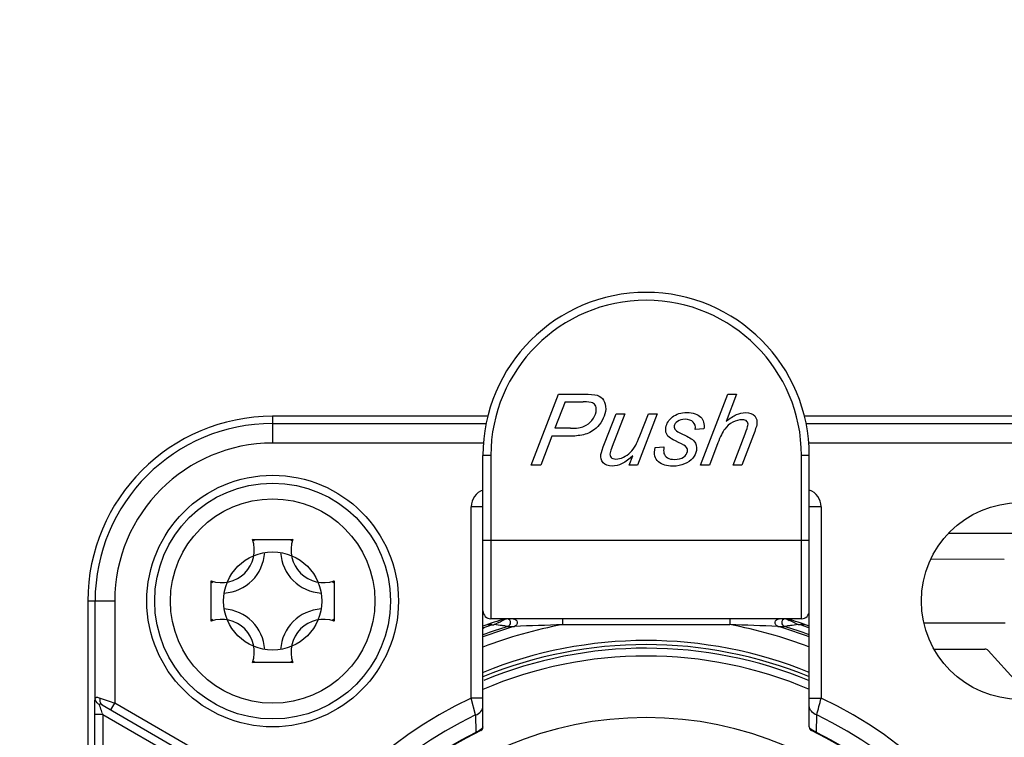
# Model space of a CAD drawing. Header units: millimetres. Extents: x 0 to 420, y 0 to 297.
# Tile 144 of 256: x 134.03 to 136.54, y 137.06 to 138.88. Entities that reach past the tile are written whole.
import ezdxf

# ---------------------------------------------------------------- set-up
doc = ezdxf.new("R2010")
doc.units = ezdxf.units.MM
doc.header["$LTSCALE"] = 23.1
doc.layers.get('0').update_dxf_attribs({"linetype": 'CONTINUOUS'})
doc.layers.add('DIM_PILOTEES', color=7, linetype='CONTINUOUS')
doc.styles.get("Standard").update_dxf_attribs({"font": 'txt', "width": 0.7})
doc.dimstyles.new('DIMSTYLE_4', dxfattribs={"dimtxt": 2.5, "dimasz": 3.5, "dimexe": 2, "dimexo": 0, "dimtad": 1, "dimdec": 0, "dimlfac": 10, "dimdsep": 46, "dimtxsty": 'Standard', "dimblk": '_FILLED', "dimblk1": '_FILLED', "dimblk2": '_FILLED', "dimcen": 0.09, "dimazin": 2, "dimtp": 0.8, "dimtm": 0.8, "dimtfac": 1, "dimtdec": 0, "dimtofl": 0, "dimtmove": 0, "dimatfit": 3, "dimldrblk": '_FILLED', "dimfxl": 0, "dimtolj": 1, "dimarcsym": 0})

# ---------------------------------------------------------------- blocks, each defined once
blk = doc.blocks.new('_FILLED')
at = {"color": 0, "linetype": 'ByBlock'}
blk.add_solid([(0, 0), (-1, 0.14286), (-1, -0.14286)], dxfattribs=at)
blk = doc.blocks.new('*D5')
at = {"layer": 'DIM_PILOTEES', "color": 2, "linetype": 'Continuous'}
for p, q in [((95.9146, 146.4487), (95.9146, 118.4025)), ((152.3359, 146.4487), (152.3359, 118.4025)), ((95.9146, 120.4025), (124.1252, 120.4025)), ((152.3359, 120.4025), (124.1252, 120.4025))]:
    blk.add_line(p, q, dxfattribs=at)
at = {"layer": 'DIM_PILOTEES', "color": 2, "linetype": 'Continuous', "xscale": 3.5, "yscale": 3.5, "zscale": 3.5, "rotation": 180}
blk.add_blockref('_FILLED', (95.9146, 120.4025), dxfattribs=at)
at = {"layer": 'DIM_PILOTEES', "color": 2, "linetype": 'Continuous', "xscale": 3.5, "yscale": 3.5, "zscale": 3.5}
blk.add_blockref('_FILLED', (152.3359, 120.4025), dxfattribs=at)
at = {"layer": 'DIM_PILOTEES', "color": 2, "linetype": 'Continuous', "insert": (124.7849, 123.5275), "char_height": 2.5, "width": 8.571429, "attachment_point": 2, "line_spacing_factor": 0.9}
blk.add_mtext('{\\ftxt;\\W0.0001;\\H0.0001;\\~}{\\ftxt;\\W2.2857142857;\\H2.5; }{\\ftxt;\\W0.0001;\\H0.0001;\\~}', dxfattribs=at)

msp = doc.modelspace()

# ---------------------------------------------------------------- linework, layer by layer
at = {"color": 7, "linetype": 'Continuous'}
for p, q in [((135.3329, 137.7505), (135.4024, 137.9305)), ((135.4024, 137.9305), (135.4775, 137.9305)), ((135.7638, 137.7505), (135.8331, 137.9305)), ((135.8553, 137.9305), (135.8288, 137.8614)), ((135.8331, 137.9305), (135.8553, 137.9305)), ((135.4188, 137.911), (135.393, 137.8439)), ((135.4188, 137.911), (135.465, 137.911)), ((135.2226, 137.8745), (134.6752, 137.8745)), ((134.6752, 137.8745), (134.6752, 137.8061)), ((135.5195, 137.8056), (135.5485, 137.8809)), ((135.5707, 137.8809), (135.5385, 137.7975)), ((135.5485, 137.8809), (135.5707, 137.8809)), ((135.6531, 137.8809), (135.6028, 137.7505)), ((135.6091, 137.8245), (135.6308, 137.8809)), ((135.6308, 137.8809), (135.6531, 137.8809)), ((136.5752, 137.8745), (136.0276, 137.8745)), ((134.6752, 137.8561), (135.219, 137.8561)), ((135.4327, 137.8439), (135.393, 137.8439)), ((135.772, 137.8426), (135.75, 137.8411)), ((136.0317, 137.8561), (136.5752, 137.8561)), ((135.3851, 137.8236), (135.357, 137.7505)), ((135.4302, 137.8236), (135.3851, 137.8236)), ((135.8462, 137.7505), (135.8767, 137.8295)), ((135.8981, 137.8275), (135.8684, 137.7505)), ((135.2121, 137.8061), (134.6752, 137.8061)), ((135.648, 137.7951), (135.6705, 137.7964)), ((135.8075, 137.8065), (135.786, 137.7505)), ((136.5752, 137.8061), (136.0385, 137.8061)), ((135.2302, 137.7745), (135.2102, 137.7745)), ((135.2102, 137.1381), (135.2102, 137.7745)), ((135.2302, 137.7745), (135.2302, 137.3595)), ((135.5823, 137.7505), (135.5914, 137.7741)), ((136.0402, 137.7745), (136.0202, 137.7745)), ((136.0202, 137.3595), (136.0202, 137.7745)), ((136.0402, 137.0842), (136.0402, 137.7745)), ((135.357, 137.7505), (135.3329, 137.7505)), ((135.6028, 137.7505), (135.5823, 137.7505)), ((135.786, 137.7505), (135.7638, 137.7505)), ((135.8684, 137.7505), (135.8462, 137.7505)), ((135.2102, 137.6445), (135.1802, 137.6445)), ((135.1802, 137.1573), (135.1802, 137.6445)), ((136.0702, 137.6445), (136.0402, 137.6445)), ((136.0702, 137.6445), (136.0702, 137.1573)), ((134.6241, 137.5612), (134.7263, 137.5612)), ((136.6019, 137.576), (136.3938, 137.5764)), ((135.2102, 137.5595), (136.0402, 137.5595)), ((136.3493, 137.5115), (136.5361, 137.511)), ((134.5185, 137.3534), (134.5185, 137.4556)), ((134.8319, 137.4556), (134.8319, 137.3534)), ((134.2736, 137.4045), (134.2052, 137.4045)), ((134.2052, 137.4045), (134.2052, 135.0045)), ((134.2236, 137.1564), (134.2236, 137.4045)), ((134.2736, 137.4045), (134.2736, 137.1447)), ((135.2119, 137.3364), (135.2106, 137.3359)), ((135.2122, 137.3356), (135.2109, 137.335)), ((136.0202, 137.3595), (135.2302, 137.3595)), ((135.2302, 137.3476), (135.2302, 137.3439)), ((135.2388, 137.3445), (135.2464, 137.3482)), ((135.2734, 137.3399), (135.2901, 137.3399)), ((135.4126, 137.3444), (135.8378, 137.3444)), ((135.9603, 137.3399), (135.9771, 137.3399)), ((136.0044, 137.348), (136.0117, 137.3445)), ((136.0202, 137.3436), (136.0202, 137.3476)), ((136.5387, 137.3484), (136.3316, 137.3484)), ((136.3572, 137.2821), (136.4867, 137.2822)), ((136.6054, 137.1563), (136.4952, 137.2786)), ((134.7263, 137.2478), (134.6241, 137.2478)), ((134.2363, 137.1576), (134.2596, 137.1496)), ((134.2412, 137.1403), (134.5852, 136.9417)), ((134.2596, 137.1496), (134.2736, 137.1447)), ((134.2636, 137.1274), (134.2736, 137.1447)), ((134.5952, 136.9591), (134.2736, 137.1447)), ((135.2102, 137.1573), (135.1802, 137.1573)), ((135.1914, 137.1147), (135.1802, 137.1573)), ((135.2102, 137.1218), (135.2102, 137.1379)), ((136.0402, 137.1573), (136.0702, 137.1573)), ((134.2431, 137.1162), (134.2231, 137.1162)), ((134.2231, 135.2928), (134.2231, 137.1162)), ((134.2431, 137.1162), (134.5752, 136.9244)), ((134.2431, 137.1162), (134.2431, 135.2928)), ((135.1914, 137.1147), (135.1919, 137.0704)), ((135.2102, 137.0842), (135.2102, 137.1218)), ((136.0586, 137.0704), (136.0591, 137.1147)), ((135.1925, 137.0692), (135.1919, 137.0704)), ((136.0405, 137.083), (136.0402, 137.0842)), ((136.058, 137.0692), (136.0586, 137.0704)), ((136.0586, 137.0704), (136.0587, 137.0777))]:
    msp.add_line(p, q, dxfattribs=at)
for centre, radius in [((134.6752, 137.4045), 0.32), ((134.6752, 137.4045), 0.3), ((134.6752, 137.4045), 0.26), ((136.5752, 137.4045), 0.25), ((134.6752, 137.4045), 0.125)]:
    msp.add_circle(centre, radius, dxfattribs=at)
for centre, radius, start, end in [((135.6252, 137.7745), 0.415, 0, 180), ((135.6252, 137.7745), 0.395, 0, 180), ((134.6752, 137.4045), 0.47, 90, 180), ((134.6752, 137.4045), 0.4516, 90, 180), ((134.6752, 137.4045), 0.4017, 90, 179.9999), ((135.2252, 137.6445), 0.045, 109.5751, 179.9984), ((136.0252, 137.6445), 0.045, 0, 70.4249), ((134.5452, 137.5345), 0.0833, 251.3025, 18.6975), ((134.5005, 137.3888), 0.2122, 52.6469, 54.3435), ((134.85, 137.3888), 0.2122, 125.6565, 127.3531), ((134.8052, 137.5345), 0.0833, 161.3025, 288.6975), ((134.5452, 137.5345), 0.11, 273.5159, 356.4444), ((134.8052, 137.5345), 0.11, 183.52, 266.4752), ((134.6909, 137.5792), 0.2122, 215.6565, 217.3531), ((134.6596, 137.5792), 0.2122, 322.6469, 324.3435), ((134.5452, 137.2745), 0.11, 3.52, 86.4752), ((134.8052, 137.2745), 0.11, 93.5159, 176.4444), ((135.2302, 137.3795), 0.02, 180, 270), ((136.0202, 137.3795), 0.02, 270, 360), ((134.6909, 137.2297), 0.2122, 142.6469, 144.3435), ((134.5452, 137.2745), 0.0833, 341.3025, 108.6975), ((134.8052, 137.2745), 0.0833, 71.3025, 198.6975), ((134.6596, 137.2297), 0.2122, 35.6565, 37.3531), ((135.6252, 136.2045), 1.1887, 107.2167, 110.4467), ((135.6252, 136.2045), 1.1838, 106.4427, 110.5336), ((135.6252, 136.2045), 1.2094, 107.254, 110.0682), ((135.6252, 136.2045), 1.1596, 100.5641, 110.9719), ((135.5754, 136.349), 1.0521, 109.0989, 110.2086), ((135.2302, 137.3795), 0.035, 258.6058, 271.3895), ((135.5411, 136.7438), 0.6725, 115.6004, 116.0007), ((135.2704, 137.3495), 0.01, 287.2806, 73.7036), ((135.7577, 125.9832), 11.3662, 91.74025, 92.35867), ((135.6252, 136.2045), 1.1596, 69.0281, 79.436), ((135.5883, 128.9277), 8.4204, 87.4676, 88.30095), ((135.6252, 136.2045), 1.1838, 69.478, 73.5571), ((135.9801, 137.3495), 0.01, 106.1175, 252.7829), ((135.6252, 136.2045), 1.1887, 69.5533, 72.7833), ((135.6252, 136.2045), 1.2094, 69.9318, 72.746), ((135.5283, 136.3662), 1.0911, 64.7567, 65.0207), ((135.5936, 136.5025), 0.94, 64.3491, 64.8121), ((135.6096, 136.5368), 0.9022, 64.0431, 64.3211), ((136.0202, 137.3795), 0.035, 269.4472, 281.3942), ((135.6774, 136.3551), 1.0457, 69.7951, 70.8821), ((135.6252, 136.2045), 1.0892, 67.5978, 112.4022), ((135.6252, 136.2045), 1.0995, 67.8535, 112.1466), ((135.6252, 136.2045), 1.06, 66.9401, 113.0599), ((135.6252, 136.2045), 1.08, 67.3968, 112.4862), ((136.487, 137.2712), 0.011, 42.0297, 91.5697), ((134.5005, 137.4201), 0.2122, 305.6565, 307.3531), ((134.85, 137.4201), 0.2122, 232.6469, 234.3435), ((134.2431, 137.1604), 0.0209, 237.1336, 246.8174), ((135.6252, 136.2045), 1.0516, 115.0345, 64.9655), ((131.3306, 138.3781), 4.8943, 345.0407, 345.5563), ((135.3134, 137.4869), 1.1328, 198.9169, 199.1062), ((135.6252, 136.2045), 1.0083, 115.4834, 64.5166), ((135.6252, 136.2045), 0.9036, 0, 180), ((135.6252, 136.2045), 0.9683, 116.5861, 63.4139), ((135.6252, 136.2045), 0.967, 115.7881, 64.2099), ((135.1495, 137.1653), 0.1039, 294.072, 296.4514), ((135.2002, 137.0842), 0.01, 295.6122, 360), ((136.0502, 137.0842), 0.01, 180, 244.6047)]:
    msp.add_arc(centre, radius, start, end, dxfattribs=at)
for points in [[(135.4775, 137.9305), (135.4905, 137.9305), (135.4999, 137.9289), (135.5059, 137.926)], [(135.5059, 137.926), (135.5119, 137.923), (135.5164, 137.9179), (135.5194, 137.9106)], [(135.4886, 137.9083), (135.4847, 137.91), (135.4768, 137.911), (135.465, 137.911)], [(135.4968, 137.9), (135.4951, 137.9037), (135.4924, 137.9066), (135.4886, 137.9083)], [(135.4977, 137.8857), (135.4988, 137.8916), (135.4984, 137.8964), (135.4968, 137.9)], [(135.5194, 137.9106), (135.5223, 137.9034), (135.5231, 137.8953), (135.5215, 137.8863)], [(135.4674, 137.8489), (135.4751, 137.8522), (135.4818, 137.8572), (135.4874, 137.8641)], [(135.4874, 137.8641), (135.4929, 137.8708), (135.4964, 137.8781), (135.4977, 137.8857)], [(135.513, 137.8636), (135.5086, 137.8559), (135.5036, 137.8495), (135.4981, 137.8445)], [(135.5215, 137.8863), (135.5202, 137.8788), (135.5173, 137.8712), (135.513, 137.8636)], [(135.6753, 137.8463), (135.6771, 137.8566), (135.6827, 137.8654), (135.6923, 137.8728)], [(135.6923, 137.8728), (135.7017, 137.8802), (135.7139, 137.8838), (135.7286, 137.8838)], [(135.7051, 137.8614), (135.7002, 137.8578), (135.6974, 137.854), (135.6967, 137.85)], [(135.724, 137.8667), (135.7162, 137.8667), (135.7099, 137.8648), (135.7051, 137.8614)], [(135.7449, 137.8597), (135.7405, 137.8643), (135.7336, 137.8667), (135.724, 137.8667)], [(135.7286, 137.8838), (135.7449, 137.8838), (135.7567, 137.88), (135.7639, 137.8724)], [(135.7639, 137.8724), (135.7712, 137.8648), (135.7738, 137.8549), (135.772, 137.8426)], [(135.8288, 137.8614), (135.8384, 137.8694), (135.8471, 137.8751), (135.8549, 137.8786)], [(135.8694, 137.8656), (135.8613, 137.8656), (135.8533, 137.8633), (135.8453, 137.8592)], [(135.8549, 137.8786), (135.8626, 137.882), (135.8702, 137.8838), (135.8778, 137.8838)], [(135.8815, 137.8615), (135.879, 137.8642), (135.8749, 137.8656), (135.8694, 137.8656)], [(135.8778, 137.8838), (135.8886, 137.8838), (135.8964, 137.8809), (135.9014, 137.8752)], [(135.884, 137.8511), (135.8848, 137.8552), (135.8839, 137.8588), (135.8815, 137.8615)], [(135.9014, 137.8752), (135.9063, 137.8696), (135.9081, 137.8621), (135.9064, 137.8528)], [(135.4327, 137.8439), (135.448, 137.8439), (135.4596, 137.8455), (135.4674, 137.8489)], [(135.4981, 137.8445), (135.4925, 137.8395), (135.4872, 137.8357), (135.4821, 137.8332)], [(135.6767, 137.8305), (135.6747, 137.8351), (135.6743, 137.8404), (135.6753, 137.8463)], [(135.6967, 137.85), (135.696, 137.8458), (135.6972, 137.8422), (135.7003, 137.8391)], [(135.7003, 137.8391), (135.7024, 137.8369), (135.7081, 137.8338), (135.7176, 137.8293)], [(135.75, 137.8411), (135.7511, 137.849), (135.7493, 137.8551), (135.7449, 137.8597)], [(135.8251, 137.8419), (135.8196, 137.8345), (135.8138, 137.8227), (135.8075, 137.8065)], [(135.8453, 137.8592), (135.8372, 137.855), (135.8305, 137.8492), (135.8251, 137.8419)], [(135.8767, 137.8295), (135.8811, 137.8409), (135.8835, 137.8481), (135.884, 137.8511)], [(135.9064, 137.8528), (135.9056, 137.8481), (135.9028, 137.8398), (135.8981, 137.8275)], [(135.4659, 137.8276), (135.4539, 137.8249), (135.442, 137.8236), (135.4302, 137.8236)], [(135.4821, 137.8332), (135.4769, 137.8307), (135.4715, 137.8288), (135.4659, 137.8276)], [(135.5987, 137.8008), (135.6012, 137.8053), (135.6047, 137.8132), (135.6091, 137.8245)], [(135.687, 137.8187), (135.6821, 137.8221), (135.6786, 137.826), (135.6767, 137.8305)], [(135.7076, 137.8081), (135.6967, 137.8131), (135.6899, 137.8167), (135.687, 137.8187)], [(135.7176, 137.8293), (135.7333, 137.822), (135.7431, 137.8161), (135.7467, 137.8118)], [(135.7467, 137.8118), (135.7525, 137.805), (135.7546, 137.7968), (135.7529, 137.7871)], [(135.5103, 137.7774), (135.5113, 137.7828), (135.5143, 137.7923), (135.5195, 137.8056)], [(135.5385, 137.7975), (135.5358, 137.7905), (135.5341, 137.7851), (135.5335, 137.7813)], [(135.5849, 137.7826), (135.5901, 137.7877), (135.5947, 137.7937), (135.5987, 137.8008)], [(135.6565, 137.7587), (135.6473, 137.7661), (135.6444, 137.7783), (135.648, 137.7951)], [(135.6705, 137.7964), (135.6693, 137.79), (135.6693, 137.7845), (135.6705, 137.7801)], [(135.7276, 137.7954), (135.7252, 137.7989), (135.7185, 137.8031), (135.7076, 137.8081)], [(135.7301, 137.7845), (135.7308, 137.7883), (135.73, 137.792), (135.7276, 137.7954)], [(135.7529, 137.7871), (135.7518, 137.7806), (135.7486, 137.7742), (135.7436, 137.768)], [(135.5158, 137.7562), (135.5107, 137.7619), (135.5088, 137.769), (135.5103, 137.7774)], [(135.5335, 137.7813), (135.5326, 137.7764), (135.5334, 137.7725), (135.5359, 137.7698)], [(135.5359, 137.7698), (135.5383, 137.7671), (135.5425, 137.7657), (135.5484, 137.7657)], [(135.5914, 137.7741), (135.5725, 137.7564), (135.555, 137.7476), (135.5387, 137.7476)], [(135.5484, 137.7657), (135.5545, 137.7657), (135.5609, 137.7672), (135.5674, 137.7702)], [(135.5674, 137.7702), (135.5738, 137.7732), (135.5797, 137.7774), (135.5849, 137.7826)], [(135.6705, 137.7801), (135.6717, 137.7756), (135.6746, 137.7719), (135.6793, 137.769)], [(135.6793, 137.769), (135.6841, 137.7661), (135.69, 137.7647), (135.6972, 137.7647)], [(135.6972, 137.7647), (135.707, 137.7647), (135.7147, 137.7667), (135.7203, 137.7706)], [(135.7203, 137.7706), (135.7259, 137.7746), (135.7292, 137.7791), (135.7301, 137.7845)], [(135.7436, 137.768), (135.7385, 137.7618), (135.7315, 137.7568), (135.7227, 137.7531)], [(135.5387, 137.7476), (135.5286, 137.7476), (135.5209, 137.7505), (135.5158, 137.7562)], [(135.693, 137.7476), (135.6779, 137.7476), (135.6658, 137.7512), (135.6565, 137.7587)], [(135.7227, 137.7531), (135.714, 137.7495), (135.7041, 137.7476), (135.693, 137.7476)], [(136.0202, 137.3436), (136.0175, 137.3441), (136.0143, 137.3434), (136.0119, 137.3449)], [(134.2317, 137.1428), (134.2273, 137.1457), (134.2237, 137.1511), (134.2236, 137.1564)], [(136.0586, 137.0704), (136.0559, 137.0716), (136.0532, 137.0729), (136.0507, 137.0744)]]:
    msp.add_open_spline(points, degree=3, dxfattribs=at)
for points, knots in [([(135.2388, 137.3445), (135.2377, 137.3438), (135.2353, 137.3421), (135.2324, 137.3436), (135.2317, 137.3447)], [0, 0, 0, 0, 0.50636, 1, 1, 1, 1]), ([(135.2734, 137.3399), (135.2716, 137.3393), (135.2665, 137.3415), (135.2551, 137.3418), (135.2454, 137.3436), (135.2388, 137.3445)], [0, 0, 0, 0, 0.164639, 0.428904, 1, 1, 1, 1]), ([(135.2506, 137.3502), (135.2525, 137.3511), (135.2591, 137.3541), (135.2654, 137.3578), (135.2702, 137.3594)], [0, 0, 0, 0, 0.295524, 1, 1, 1, 1]), ([(135.2873, 137.3595), (135.2917, 137.3595), (135.3013, 137.3515), (135.2943, 137.3411), (135.2901, 137.3399)], [0, 0, 0, 0, 0.499453, 1, 1, 1, 1]), ([(135.4116, 137.3595), (135.4121, 137.3595), (135.4122, 137.3569), (135.4129, 137.3527), (135.4128, 137.3476), (135.4126, 137.3442)], [0, 0, 0, 0, 0.096456, 0.341332, 1, 1, 1, 1]), ([(135.8389, 137.3595), (135.8384, 137.3594), (135.8383, 137.3569), (135.8376, 137.3528), (135.8377, 137.3477), (135.8379, 137.3444)], [0, 0, 0, 0, 0.096296, 0.339613, 1, 1, 1, 1]), ([(135.9603, 137.3399), (135.9562, 137.3411), (135.9492, 137.3515), (135.9588, 137.3595), (135.9632, 137.3595)], [0, 0, 0, 0, 0.500509, 1, 1, 1, 1]), ([(136.0117, 137.3445), (136.0051, 137.3437), (135.9954, 137.3418), (135.984, 137.3415), (135.9789, 137.3393), (135.9771, 137.3399)], [0, 0, 0, 0, 0.570978, 0.835285, 1, 1, 1, 1]), ([(135.9801, 137.3595), (135.9812, 137.3595), (135.984, 137.3571), (135.9871, 137.3562), (135.9891, 137.3553)], [0, 0, 0, 0, 0.355976, 1, 1, 1, 1]), ([(134.2236, 137.1564), (134.2237, 137.1579), (134.2288, 137.1615), (134.2334, 137.1587), (134.2363, 137.1576)], [0, 0, 0, 0, 0.335686, 1, 1, 1, 1]), ([(134.2231, 137.1162), (134.2231, 137.1201), (134.2231, 137.1335), (134.2232, 137.1469), (134.2236, 137.1564)], [0, 0, 0, 0, 0.291085, 1, 1, 1, 1]), ([(134.2412, 137.1403), (134.2397, 137.1412), (134.238, 137.1438), (134.2346, 137.1419), (134.2348, 137.1412)], [0, 0, 0, 0, 0.699585, 1, 1, 1, 1]), ([(134.2418, 137.1197), (134.2411, 137.1218), (134.2387, 137.1289), (134.2363, 137.1361), (134.2348, 137.1412)], [0, 0, 0, 0, 0.295539, 1, 1, 1, 1]), ([(134.2363, 137.1576), (134.2359, 137.1559), (134.2349, 137.1499), (134.2374, 137.1425), (134.2412, 137.1403)], [0, 0, 0, 0, 0.290235, 1, 1, 1, 1]), ([(135.1914, 137.1147), (135.1966, 137.1164), (135.206, 137.1223), (135.2102, 137.1329), (135.2102, 137.1379)], [0, 0, 0, 0, 0.522862, 1, 1, 1, 1]), ([(136.0591, 137.1147), (136.0538, 137.1164), (136.0444, 137.1224), (136.0402, 137.1331), (136.0402, 137.1381)], [0, 0, 0, 0, 0.523373, 1, 1, 1, 1]), ([(135.2102, 137.0843), (135.2103, 137.0824), (135.205, 137.0772), (135.1998, 137.0743), (135.1958, 137.0722)], [0, 0, 0, 0, 0.292268, 1, 1, 1, 1]), ([(136.0507, 137.0744), (136.0493, 137.0752), (136.0456, 137.0775), (136.0417, 137.0804), (136.0405, 137.083)], [0, 0, 0, 0, 0.365369, 1, 1, 1, 1])]:
    msp.add_open_spline(points, degree=3, knots=knots, dxfattribs=at)

# ---------------------------------------------------------------- dimensions: what is measured, and where the dimension line sits
at = {"layer": 'DIM_PILOTEES', "color": 2, "linetype": 'Continuous'}
dim = msp.add_linear_dim(base=(152.3359, 120.4025), p1=(95.9146, 146.4487), p2=(152.3359, 146.4487), text='{\\ftxt;\\W0.0001;\\H0.0001;\\~}{\\ftxt;\\W2.2857142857;\\H2.5; }{\\ftxt;\\W0.0001;\\H0.0001;\\~}', dimstyle='DIMSTYLE_4', dxfattribs=at)
dim.commit()
dim.dimension.update_dxf_attribs({"geometry": '*D5', "text_midpoint": (124.4277, 120.4025), "dimtype": 160})

doc.saveas('drawing.dxf')
